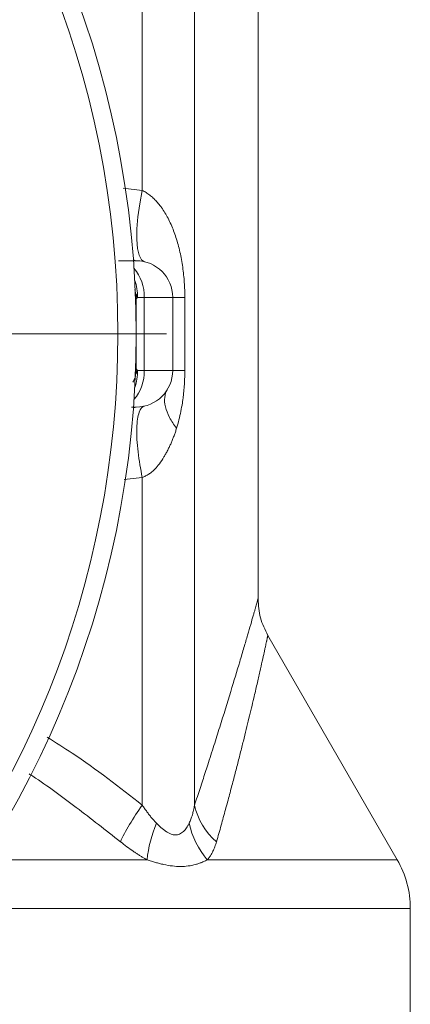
# Model space of a CAD drawing. Header units: millimetres. Extents: x 38 to 1003, y -143 to 975.
# Tile 27 of 29: x 971 to 1003, y 710 to 791. Entities that reach past the tile are written whole.
import ezdxf

# ---------------------------------------------------------------- set-up
doc = ezdxf.new("R2010")
doc.units = ezdxf.units.MM

# ---------------------------------------------------------------- blocks, each defined once
blk = doc.blocks.new('SW_CENTERMARKSYMBOL_6')
at = {"color": 0, "linetype": 'Continuous', "lineweight": 0}
blk.add_line((5, 0), (82.5, 0), dxfattribs=at)

msp = doc.modelspace()

# ---------------------------------------------------------------- linework, layer by layer
at = {"color": 7, "linetype": 'Continuous', "lineweight": 15}
for p, q in [((980.766, 776.929), (980.766, 801.361)), ((985.052, 726.498), (985.052, 801.433)), ((990.263, 743.417), (990.263, 802.049)), ((980.145, 768.816), (980.238, 768.427)), ((980.384, 768.159), (980.263, 768.038)), ((980.263, 768.038), (980.263, 762.28)), ((980.384, 768.159), (980.92, 768.159)), ((980.92, 768.159), (980.92, 762.159)), ((980.92, 768.159), (983.263, 768.159)), ((983.263, 768.159), (983.263, 762.159)), ((984.255, 768.159), (984.255, 762.159)), ((980.263, 762.28), (980.384, 762.159)), ((980.92, 762.159), (980.384, 762.159)), ((983.263, 762.159), (980.92, 762.159)), ((980.766, 753.389), (980.766, 726.497)), ((1001.691, 722.016), (991.064, 740.422)), ((1002.763, 702.402), (1002.763, 718.016))]:
    msp.add_line(p, q, dxfattribs=at)
at = {"color": 8, "linetype": 'Continuous', "lineweight": 15}
for p, q in [((979.203, 777.114), (980.766, 776.929)), ((980.263, 771.159), (980.032, 771.236)), ((980.032, 759.082), (980.263, 759.159)), ((980.766, 753.389), (979.284, 753.214)), ((981.155, 722.016), (967.632, 722.016)), ((1001.691, 722.016), (986.102, 722.016)), ((1002.763, 718.016), (964.897, 718.016))]:
    msp.add_line(p, q, dxfattribs=at)
at = {"color": 7, "linetype": 'Continuous', "lineweight": 15, "flags": 128}
for points in [[(980.937, 771.082), (980.689, 771.249), (980.499, 771.619), (980.372, 772.179), (980.313, 772.908), (980.325, 773.78), (980.407, 774.765), (980.555, 775.827), (980.766, 776.929)], [(984.255, 768.159), (984.028, 768.159), (983.828, 768.159), (983.657, 768.159), (983.516, 768.159), (983.406, 768.159), (983.327, 768.159), (983.279, 768.159), (983.263, 768.159)]]:
    msp.add_lwpolyline(points, dxfattribs=at)
at = {"color": 7, "linetype": 'Continuous', "lineweight": 15}
msp.add_circle((900.263, 765.159), 80, dxfattribs=at)
for centre, radius, start, end in [((900.263, 765.159), 78.5, 0, 265.92749), ((980.263, 768.159), 3, 0, 90), ((900.263, 765.159), 78.5, 274.07251, 0), ((980.263, 762.159), 3, 270, 0), ((990.328, 727.632), 5.397, 192.13406, 230.00033), ((991.65, 720.903), 10.553, 157.06686, 173.95099), ((991.229, 726.429), 6.765, 192.06241, 220.72677), ((994.763, 718.016), 8, 0, 30)]:
    msp.add_arc(centre, radius, start, end, dxfattribs=at)
at = {"color": 8, "linetype": 'Continuous', "lineweight": 15}
for centre, radius, start, end in [((977.388, 768.261), 3.534, 358.34364, 40.33493), ((976.352, 768.175), 4.033, 359.78064, 19.94805), ((977.438, 762.039), 3.484, 319.34935, 1.97208), ((976.367, 762.141), 4.017, 340.01202, 0.25929)]:
    msp.add_arc(centre, radius, start, end, dxfattribs=at)
at = {"color": 7, "linetype": 'Continuous', "lineweight": 15}
for points, knots in [([(980.766, 776.929), (980.818, 776.903), (980.923, 776.851), (981.076, 776.762), (981.227, 776.663), (981.375, 776.555), (981.521, 776.437), (981.664, 776.309), (981.805, 776.172), (981.943, 776.025), (982.079, 775.868), (982.212, 775.702), (982.502, 775.309), (982.911, 774.625), (983.28, 773.785), (983.535, 773.06), (983.707, 772.482), (983.857, 771.882), (983.984, 771.26), (984.085, 770.636), (984.163, 770.01), (984.216, 769.388), (984.249, 768.772), (984.253, 768.363), (984.255, 768.159)], [0, 0, 0, 0, 0.017555, 0.03546, 0.053759, 0.07249, 0.091693, 0.111401, 0.131645, 0.152457, 0.173862, 0.195887, 0.218553, 0.325933, 0.443389, 0.503046, 0.563432, 0.628364, 0.691657, 0.755628, 0.818245, 0.879705, 0.940217, 1, 1, 1, 1]), ([(978.799, 771.159), (978.844, 771.159), (978.936, 771.159), (979.066, 771.159), (979.191, 771.159), (979.309, 771.159), (979.478, 771.159), (979.68, 771.159), (979.89, 771.159), (980.056, 771.159), (980.162, 771.159), (980.224, 771.159), (980.257, 771.159), (980.261, 771.159), (980.263, 771.159)], [0, 0, 0, 0, 0.050109, 0.100092, 0.150024, 0.199984, 0.250048, 0.374961, 0.500014, 0.624926, 0.749979, 0.833285, 0.916506, 1, 1, 1, 1]), ([(980.263, 768.038), (980.262, 768.104), (980.26, 768.234), (980.245, 768.364), (980.238, 768.427)], [0, 0, 0, 0, 0.507776, 1, 1, 1, 1]), ([(980.001, 761.196), (980.052, 761.293), (980.169, 761.512), (980.213, 761.756), (980.238, 761.891)], [0, 0, 0, 0, 0.445053, 1, 1, 1, 1]), ([(980.238, 761.891), (980.245, 761.955), (980.26, 762.084), (980.262, 762.214), (980.263, 762.28)], [0, 0, 0, 0, 0.492223, 1, 1, 1, 1]), ([(984.255, 762.159), (983.938, 762.159), (983.685, 762.159), (983.348, 762.159), (983.263, 762.159), (983.263, 762.159)], [0, 0, 0, 0, 0.5, 0.5, 1, 1, 1, 1]), ([(984.255, 762.159), (984.255, 762.062), (984.254, 761.867), (984.246, 761.574), (984.234, 761.28), (984.217, 760.985), (984.195, 760.689), (984.168, 760.392), (984.136, 760.093), (984.098, 759.794), (984.035, 759.361), (983.934, 758.796), (983.78, 758.103), (983.648, 757.65), (983.581, 757.422)], [0, 0, 0, 0, 0.059573, 0.119428, 0.179616, 0.240187, 0.301192, 0.362679, 0.424695, 0.487288, 0.550502, 0.698097, 0.847773, 1, 1, 1, 1]), ([(982.814, 760.58), (982.703, 760.4), (982.63, 760.19), (982.577, 759.718), (982.597, 759.457), (982.731, 758.902), (982.846, 758.609), (983.158, 758.016), (983.355, 757.715), (983.581, 757.422)], [0, 0, 0, 0, 0.25, 0.25, 0.5, 0.5, 0.75, 0.75, 1, 1, 1, 1]), ([(980.263, 759.159), (980.241, 759.159), (980.196, 759.159), (980.032, 759.159), (979.871, 759.159), (979.866, 759.159)], [0, 0, 0, 0, 0.491013, 0.982027, 1, 1, 1, 1]), ([(980.938, 759.236), (980.772, 759.198), (980.622, 759.039), (980.455, 758.58), (980.41, 758.392), (980.343, 757.948), (980.322, 757.693), (980.305, 757.129), (980.31, 756.82), (980.345, 756.168), (980.375, 755.825), (980.497, 754.779), (980.621, 754.06), (980.766, 753.389)], [0, 0, 0, 0, 0.25, 0.25, 0.375, 0.375, 0.5, 0.5, 0.625, 0.625, 0.75, 0.75, 1, 1, 1, 1]), ([(983.581, 757.422), (983.548, 757.316), (983.48, 757.104), (983.37, 756.794), (983.252, 756.49), (983.13, 756.201), (982.995, 755.911), (982.85, 755.62), (982.696, 755.331), (982.481, 754.949), (982.199, 754.515), (981.861, 754.11), (981.562, 753.836), (981.31, 753.651), (981.046, 753.498), (980.859, 753.425), (980.766, 753.389)], [0, 0, 0, 0, 0.065578, 0.130504, 0.194822, 0.258577, 0.316627, 0.384528, 0.452352, 0.510798, 0.644156, 0.758294, 0.822196, 0.883352, 0.942389, 1, 1, 1, 1]), ([(978.966, 723.497), (979.157, 723.913), (979.415, 724.395), (980.033, 725.424), (980.391, 725.968), (980.766, 726.497)], [0, 0, 0, 0, 0.5, 0.5, 1, 1, 1, 1]), ([(980.766, 726.497), (980.83, 726.403), (980.954, 726.218), (981.142, 725.955), (981.332, 725.702), (981.527, 725.46), (981.727, 725.228), (981.864, 725.086), (981.931, 725.016)], [0, 0, 0, 0, 0.178515, 0.347896, 0.508305, 0.678168, 0.841951, 1, 1, 1, 1]), ([(984.614, 725.016), (984.638, 725.068), (984.688, 725.173), (984.755, 725.342), (984.818, 725.52), (984.893, 725.764), (984.975, 726.088), (985.026, 726.357), (985.052, 726.498)], [0, 0, 0, 0, 0.1180113, 0.2392038, 0.3637299, 0.4917295, 0.7351665, 1, 1, 1, 1]), ([(981.931, 725.016), (981.977, 724.97), (982.067, 724.881), (982.198, 724.757), (982.349, 724.619), (982.521, 724.476), (982.786, 724.283), (983.111, 724.106), (983.494, 724.026), (983.847, 724.106), (984.097, 724.283), (984.276, 724.475), (984.397, 724.637), (984.511, 724.819), (984.578, 724.948), (984.614, 725.016)], [0, 0, 0, 0, 0.047205, 0.091289, 0.132288, 0.198793, 0.260278, 0.38601, 0.499867, 0.613739, 0.739498, 0.801063, 0.867419, 0.930058, 1, 1, 1, 1]), ([(981.155, 722.016), (981.08, 722.057), (980.93, 722.14), (980.704, 722.273), (980.478, 722.411), (980.252, 722.556), (979.926, 722.774), (979.494, 723.082), (979.145, 723.356), (978.966, 723.497)], [0, 0, 0, 0, 0.100715, 0.201825, 0.303412, 0.405556, 0.50834, 0.747182, 1, 1, 1, 1]), ([(986.859, 723.498), (986.838, 723.426), (986.795, 723.284), (986.723, 723.081), (986.645, 722.889), (986.548, 722.68), (986.427, 722.458), (986.275, 722.226), (986.16, 722.085), (986.102, 722.016)], [0, 0, 0, 0, 0.128163, 0.252789, 0.373961, 0.491773, 0.662669, 0.831952, 1, 1, 1, 1]), ([(986.102, 722.016), (986.05, 721.989), (985.95, 721.937), (985.798, 721.865), (985.616, 721.786), (985.398, 721.705), (985.035, 721.593), (984.546, 721.493), (983.91, 721.451), (983.236, 721.493), (982.655, 721.593), (982.183, 721.705), (981.847, 721.797), (981.504, 721.901), (981.275, 721.976), (981.155, 722.016)], [0, 0, 0, 0, 0.0418704, 0.0812485, 0.1181409, 0.1797463, 0.240328, 0.3720271, 0.50016, 0.6282458, 0.7599299, 0.8203041, 0.8818114, 0.9382165, 1, 1, 1, 1])]:
    msp.add_open_spline(points, degree=3, knots=knots, dxfattribs=at)
for points in [[(980.238, 768.427), (980.291, 768.338), (980.34, 768.249), (980.384, 768.159)], [(980.384, 762.159), (980.34, 762.07), (980.291, 761.98), (980.238, 761.891)], [(991.067, 740.417), (990.834, 740.891), (990.369, 741.838), (990.298, 742.891), (990.263, 743.417)]]:
    msp.add_open_spline(points, degree=3, dxfattribs=at)
at = {"color": 8, "linetype": 'Continuous', "lineweight": 15}
for points, knots in [([(985.052, 726.498), (985.129, 726.731), (985.283, 727.193), (985.506, 727.871), (985.722, 728.53), (985.93, 729.169), (986.242, 730.132), (986.644, 731.385), (987.296, 733.447), (988.03, 735.819), (988.672, 737.951), (989.114, 739.441), (989.413, 740.461), (989.665, 741.329), (989.837, 741.926), (989.952, 742.324), (990.025, 742.582), (990.089, 742.805), (990.143, 742.994), (990.187, 743.148), (990.221, 743.269), (990.245, 743.354), (990.26, 743.407), (990.262, 743.414), (990.263, 743.417)], [0, 0, 0, 0, 0.02571, 0.050941, 0.075695, 0.099973, 0.123776, 0.186788, 0.24783, 0.376337, 0.496947, 0.562223, 0.625693, 0.687491, 0.747764, 0.776436, 0.804902, 0.833179, 0.861288, 0.889247, 0.917078, 0.9448, 0.972433, 1, 1, 1, 1]), ([(991.067, 740.417), (991.067, 740.417), (991.066, 740.415), (991.063, 740.4), (991.058, 740.376), (991.051, 740.342), (991.041, 740.299), (991.03, 740.246), (991.016, 740.183), (991.001, 740.111), (990.983, 740.029), (990.964, 739.938), (990.942, 739.837), (990.918, 739.727), (990.892, 739.606), (990.864, 739.476), (990.834, 739.337), (990.802, 739.188), (990.732, 738.871), (990.611, 738.324), (990.416, 737.452), (990.184, 736.434), (989.949, 735.422), (989.724, 734.471), (989.519, 733.621), (989.298, 732.716), (989.06, 731.755), (988.805, 730.74), (988.531, 729.67), (988.238, 728.544), (987.925, 727.364), (987.591, 726.128), (987.237, 724.839), (986.986, 723.948), (986.859, 723.498)], [0, 0, 0, 0, 0.014394, 0.028781, 0.043167, 0.057557, 0.071958, 0.086376, 0.100817, 0.115287, 0.129792, 0.144338, 0.158931, 0.173576, 0.18828, 0.203048, 0.217886, 0.232799, 0.247793, 0.307844, 0.369197, 0.432141, 0.496944, 0.538157, 0.580146, 0.622958, 0.666641, 0.711236, 0.756783, 0.803319, 0.850878, 0.899492, 0.94919, 1, 1, 1, 1]), ([(972.967, 732.076), (973.652, 731.644), (976.368, 729.932), (978.884, 727.967), (980.766, 726.497)], [0, 0, 0, 0, 0.252272, 1, 1, 1, 1]), ([(978.966, 723.497), (977.764, 724.44), (975.415, 726.281), (972.903, 728.132), (971.574, 729.005), (971.468, 729.074)], [0, 0, 0, 0, 0.491093, 0.959588, 1, 1, 1, 1])]:
    msp.add_open_spline(points, degree=3, knots=knots, dxfattribs=at)

# ---------------------------------------------------------------- block references
at = {"color": 7, "linetype": 'Continuous', "lineweight": 0}
msp.add_blockref('SW_CENTERMARKSYMBOL_6', (900.263, 765.159), dxfattribs=at)

doc.saveas('drawing.dxf')
